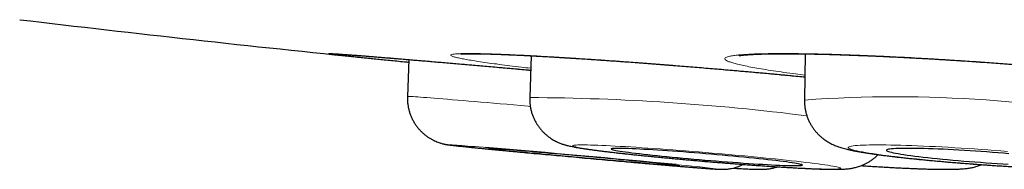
# Model space of a CAD drawing. Header units: millimetres. Extents: x 8 to 315, y 12 to 486.
# Tile 9 of 256: x 155.578 to 161.866, y 185.482 to 186.438. Entities that reach past the tile are written whole.
import ezdxf

# ---------------------------------------------------------------- set-up
doc = ezdxf.new("R2010")
doc.units = ezdxf.units.MM

msp = doc.modelspace()

# ---------------------------------------------------------------- linework, layer by layer
at = {"color": 7, "linetype": 'Continuous', "lineweight": 30}
for p, q in [((160.5953, 186.2198), (160.5899, 185.925)), ((158.0631, 186.1832), (158.0543, 185.9476)), ((158.8436, 186.2078), (158.8352, 185.9406))]:
    msp.add_line(p, q, dxfattribs=at)
at = {"color": 252, "linetype": 'Continuous', "lineweight": 0, "flags": 128}
for points in [[(158.0543, 185.9476), (158.0543, 185.9476), (158.0553, 185.9478), (158.0585, 185.9479), (158.0637, 185.9477), (158.071, 185.9474), (158.0803, 185.9469), (158.0917, 185.9462), (158.1051, 185.9453), (158.1204, 185.9442), (158.1377, 185.943), (158.157, 185.9415), (158.1781, 185.9399), (158.2011, 185.9382), (158.226, 185.9362), (158.2526, 185.9341), (158.2809, 185.9318), (158.3108, 185.9294), (158.3424, 185.9268), (158.3756, 185.924), (158.4103, 185.9211), (158.4463, 185.9181), (158.4838, 185.9149), (158.5226, 185.9116), (158.5626, 185.9082), (158.6038, 185.9047), (158.646, 185.901), (158.6893, 185.8973), (158.7335, 185.8934), (158.7786, 185.8895), (158.8244, 185.8855), (158.8386, 185.8842)], [(158.5527, 185.6211), (158.5383, 185.6223), (158.5113, 185.6245), (158.4859, 185.6266), (158.4622, 185.6285), (158.4402, 185.6302), (158.4201, 185.6318), (158.4019, 185.6331), (158.3855, 185.6344), (158.3711, 185.6354), (158.3587, 185.6362), (158.3483, 185.6369), (158.34, 185.6374), (158.3337, 185.6376), (158.3295, 185.6377), (158.3274, 185.6376), (158.3274, 185.6374), (158.3294, 185.6369), (158.3336, 185.6362), (158.3398, 185.6354), (158.3481, 185.6343), (158.3584, 185.6331), (158.3708, 185.6317), (158.3851, 185.6302), (158.4014, 185.6284), (158.4196, 185.6265), (158.4397, 185.6245), (158.4616, 185.6223), (158.4853, 185.6199), (158.5106, 185.6174), (158.5376, 185.6147), (158.5662, 185.6119), (158.5963, 185.609), (158.6278, 185.606), (158.6607, 185.6028), (158.6949, 185.5996), (158.7302, 185.5962), (158.7667, 185.5928), (158.8042, 185.5893), (158.8426, 185.5857), (158.8624, 185.5838)], [(160.8217, 185.4882), (160.8208, 185.4897), (160.8178, 185.4914), (160.8127, 185.4932), (160.8055, 185.4952), (160.7963, 185.4973), (160.785, 185.4996), (160.7717, 185.5021), (160.7565, 185.5047), (160.7393, 185.5074), (160.7202, 185.5103), (160.6993, 185.5132), (160.6766, 185.5163), (160.6521, 185.5195), (160.626, 185.5228), (160.5983, 185.5262), (160.569, 185.5297), (160.5382, 185.5333), (160.506, 185.5369), (160.4725, 185.5406), (160.4378, 185.5443), (160.4019, 185.5481), (160.3649, 185.5518), (160.327, 185.5557), (160.2882, 185.5595), (160.2486, 185.5633), (160.2083, 185.5671), (160.1674, 185.5709), (160.126, 185.5747), (160.0842, 185.5785), (160.0422, 185.5822), (159.9999, 185.5858), (159.9576, 185.5894), (159.9153, 185.5929), (159.8731, 185.5963), (159.8311, 185.5997), (159.7895, 185.6029), (159.7483, 185.6061), (159.7076, 185.6091), (159.6675, 185.612), (159.6282, 185.6148), (159.5897, 185.6175), (159.5522, 185.62), (159.5156, 185.6223), (159.4802, 185.6246), (159.4459, 185.6266), (159.4129, 185.6285), (159.3813, 185.6302), (159.3511, 185.6318), (159.3224, 185.6332), (159.2952, 185.6344), (159.2697, 185.6354), (159.246, 185.6362), (159.2239, 185.6369), (159.2037, 185.6374), (159.1854, 185.6376), (159.169, 185.6377), (159.1545, 185.6376), (159.142, 185.6373), (159.1315, 185.6369), (159.123, 185.6362), (159.1167, 185.6353), (159.1124, 185.6343), (159.1102, 185.6331), (159.11, 185.6317), (159.112, 185.6301), (159.1161, 185.6284), (159.1222, 185.6265), (159.1304, 185.6244), (159.1407, 185.6222), (159.153, 185.6198), (159.1672, 185.6173), (159.1834, 185.6146), (159.2016, 185.6118), (159.2216, 185.6089), (159.2434, 185.6059), (159.267, 185.6027), (159.2923, 185.5995), (159.3192, 185.5961), (159.3478, 185.5927), (159.3778, 185.5892), (159.4093, 185.5856), (159.4421, 185.5819), (159.4763, 185.5782), (159.5116, 185.5745), (159.548, 185.5707), (159.5855, 185.5669), (159.6239, 185.5631), (159.6631, 185.5593), (159.7031, 185.5554), (159.7437, 185.5516), (159.7848, 185.5478), (159.8264, 185.5441), (159.8683, 185.5403), (159.9105, 185.5367), (159.9528, 185.533), (159.9952, 185.5295), (160.0374, 185.526), (160.0795, 185.5226), (160.1213, 185.5193), (160.1628, 185.5161), (160.2037, 185.513), (160.2441, 185.5101), (160.2838, 185.5072), (160.3227, 185.5045), (160.3607, 185.5019), (160.3978, 185.4995), (160.4338, 185.4972), (160.4687, 185.4951), (160.5023, 185.4931), (160.5347, 185.4913), (160.5656, 185.4896), (160.5951, 185.4881), (160.623, 185.4869), (160.6493, 185.4857), (160.6739, 185.4848), (160.6969, 185.4841), (160.718, 185.4835), (160.7373, 185.4831), (160.7546, 185.4829), (160.7701, 185.483), (160.7836, 185.4831), (160.7951, 185.4835), (160.8046, 185.4841), (160.812, 185.4849), (160.8173, 185.4858), (160.8206, 185.4869), (160.8217, 185.4882)], [(161.887, 185.5965), (161.8452, 185.5998), (161.8031, 185.603), (161.7608, 185.6062), (161.7184, 185.6092), (161.676, 185.6121), (161.6338, 185.6149), (161.5918, 185.6176), (161.5501, 185.6201), (161.5088, 185.6224), (161.4681, 185.6246), (161.428, 185.6267), (161.3886, 185.6286), (161.35, 185.6303), (161.3124, 185.6318), (161.2758, 185.6332), (161.2403, 185.6344), (161.206, 185.6354), (161.1729, 185.6363), (161.1412, 185.6369), (161.1109, 185.6374), (161.0821, 185.6376), (161.055, 185.6377), (161.0294, 185.6376), (161.0055, 185.6373), (160.9835, 185.6368), (160.9632, 185.6362), (160.9448, 185.6353), (160.9283, 185.6343), (160.9137, 185.633), (160.9012, 185.6316), (160.8906, 185.6301), (160.8821, 185.6283), (160.8757, 185.6264), (160.8713, 185.6243), (160.8691, 185.6221), (160.8689, 185.6197), (160.8708, 185.6172), (160.8749, 185.6145), (160.881, 185.6117), (160.8891, 185.6088), (160.8993, 185.6058), (160.9116, 185.6026), (160.9258, 185.5994), (160.942, 185.596), (160.9601, 185.5926), (160.9801, 185.589), (161.0019, 185.5855), (161.0254, 185.5818), (161.0507, 185.5781), (161.0777, 185.5744), (161.1062, 185.5706), (161.1362, 185.5668), (161.1677, 185.5629), (161.2006, 185.5591), (161.2347, 185.5553), (161.27, 185.5515), (161.3065, 185.5477), (161.3439, 185.5439), (161.3823, 185.5402), (161.4216, 185.5365), (161.4616, 185.5329), (161.5022, 185.5294), (161.5434, 185.5259), (161.585, 185.5225), (161.627, 185.5192), (161.6692, 185.516), (161.7116, 185.5129), (161.754, 185.51), (161.7963, 185.5071), (161.8384, 185.5044), (161.8803, 185.5018)]]:
    msp.add_lwpolyline(points, dxfattribs=at)
at = {"color": 7, "linetype": 'Continuous', "lineweight": 30, "flags": 128}
for points in [[(159.7931, 185.5052), (159.792, 185.5056), (159.7889, 185.5061), (159.7837, 185.5068), (159.7764, 185.5077), (159.7671, 185.5088), (159.7557, 185.5101), (159.7424, 185.5115), (159.7271, 185.5131), (159.71, 185.5148), (159.691, 185.5168), (159.6703, 185.5188), (159.6479, 185.521), (159.6239, 185.5234), (159.5984, 185.5258), (159.5715, 185.5284), (159.5432, 185.5311), (159.5136, 185.5339), (159.483, 185.5368), (159.4513, 185.5398), (159.4186, 185.5429), (159.3852, 185.546), (159.351, 185.5491), (159.3163, 185.5523), (159.2811, 185.5555), (159.2456, 185.5588), (159.2099, 185.562), (159.174, 185.5652), (159.1382, 185.5685), (159.1026, 185.5717), (159.0672, 185.5748), (159.0322, 185.5779), (158.9977, 185.581), (158.9639, 185.5839), (158.9308, 185.5868), (158.8986, 185.5896), (158.8674, 185.5923), (158.8373, 185.5949), (158.8083, 185.5974), (158.7807, 185.5997), (158.7544, 185.6019), (158.7296, 185.604), (158.7064, 185.6059), (158.6848, 185.6076), (158.6649, 185.6092), (158.6468, 185.6107), (158.6306, 185.6119), (158.6162, 185.613), (158.6038, 185.6139), (158.5934, 185.6146), (158.5851, 185.6151), (158.5788, 185.6154), (158.5745, 185.6156), (158.5724, 185.6155), (158.5724, 185.6153), (158.5745, 185.6148), (158.5787, 185.6142), (158.5849, 185.6134), (158.5932, 185.6124), (158.6036, 185.6113), (158.6159, 185.6099), (158.6302, 185.6084), (158.6465, 185.6067), (158.6645, 185.6049), (158.6843, 185.6029), (158.7059, 185.6007), (158.7291, 185.5985), (158.7539, 185.5961), (158.7801, 185.5935), (158.8077, 185.5909), (158.8367, 185.5881), (158.8668, 185.5853), (158.898, 185.5823), (158.9302, 185.5793), (158.9632, 185.5763), (158.997, 185.5731), (159.0315, 185.5699), (159.0665, 185.5667), (159.1018, 185.5635), (159.1375, 185.5603), (159.1733, 185.557), (159.2091, 185.5538), (159.2449, 185.5506), (159.2804, 185.5474), (159.3156, 185.5443), (159.3503, 185.5412), (159.3845, 185.5382), (159.418, 185.5353), (159.4506, 185.5324), (159.4823, 185.5297), (159.513, 185.527), (159.5426, 185.5245), (159.5709, 185.5221), (159.5979, 185.5198), (159.6234, 185.5177), (159.6474, 185.5157), (159.6699, 185.5139), (159.6906, 185.5122), (159.7096, 185.5107), (159.7268, 185.5094), (159.7421, 185.5082), (159.7554, 185.5072), (159.7668, 185.5064), (159.7762, 185.5058), (159.7836, 185.5054), (159.7888, 185.5051), (159.792, 185.5051), (159.7931, 185.5052)], [(160.5766, 185.5089), (160.5756, 185.5102), (160.5726, 185.5116), (160.5674, 185.5132), (160.5602, 185.515), (160.5509, 185.5169), (160.5396, 185.519), (160.5264, 185.5212), (160.5112, 185.5236), (160.4941, 185.526), (160.4752, 185.5286), (160.4545, 185.5314), (160.4322, 185.5342), (160.4082, 185.5371), (160.3828, 185.54), (160.3559, 185.5431), (160.3276, 185.5462), (160.2981, 185.5494), (160.2675, 185.5526), (160.2358, 185.5558), (160.2032, 185.559), (160.1697, 185.5623), (160.1356, 185.5655), (160.1009, 185.5687), (160.0657, 185.5719), (160.0301, 185.5751), (159.9944, 185.5782), (159.9585, 185.5812), (159.9227, 185.5842), (159.887, 185.587), (159.8516, 185.5898), (159.8166, 185.5925), (159.7821, 185.5951), (159.7482, 185.5976), (159.7151, 185.5999), (159.6828, 185.6021), (159.6516, 185.6041), (159.6214, 185.606), (159.5923, 185.6078), (159.5646, 185.6093), (159.5383, 185.6108), (159.5134, 185.612), (159.4901, 185.6131), (159.4685, 185.6139), (159.4485, 185.6146), (159.4303, 185.6151), (159.414, 185.6154), (159.3996, 185.6156), (159.3871, 185.6155), (159.3767, 185.6152), (159.3682, 185.6148), (159.3618, 185.6142), (159.3575, 185.6133), (159.3553, 185.6123), (159.3552, 185.6112), (159.3572, 185.6098), (159.3613, 185.6083), (159.3675, 185.6066), (159.3758, 185.6047), (159.3861, 185.6027), (159.3983, 185.6006), (159.4126, 185.5983), (159.4287, 185.5959), (159.4467, 185.5933), (159.4665, 185.5907), (159.488, 185.5879), (159.5112, 185.5851), (159.5359, 185.5821), (159.5621, 185.5791), (159.5897, 185.576), (159.6186, 185.5729), (159.6487, 185.5697), (159.6798, 185.5665), (159.712, 185.5633), (159.745, 185.56), (159.7788, 185.5568), (159.8133, 185.5535), (159.8483, 185.5503), (159.8836, 185.5472), (159.9193, 185.544), (159.9551, 185.541), (159.991, 185.538), (160.0268, 185.535), (160.0623, 185.5322), (160.0975, 185.5295), (160.1323, 185.5268), (160.1665, 185.5243), (160.2, 185.5219), (160.2327, 185.5197), (160.2645, 185.5175), (160.2953, 185.5156), (160.3249, 185.5137), (160.3533, 185.5121), (160.3803, 185.5106), (160.4059, 185.5093), (160.43, 185.5081), (160.4525, 185.5071), (160.4733, 185.5064), (160.4924, 185.5058), (160.5096, 185.5054), (160.525, 185.5051), (160.5385, 185.5051), (160.5499, 185.5053), (160.5594, 185.5056), (160.5668, 185.5062), (160.5722, 185.5069), (160.5754, 185.5078), (160.5766, 185.5089)], [(161.8962, 185.5814), (161.8615, 185.5844), (161.8263, 185.5873), (161.7907, 185.5901), (161.7549, 185.5927), (161.719, 185.5953), (161.6832, 185.5978), (161.6474, 185.6001), (161.612, 185.6023), (161.5769, 185.6043), (161.5424, 185.6062), (161.5084, 185.6079), (161.4753, 185.6095), (161.443, 185.6109), (161.4116, 185.6121), (161.3814, 185.6131), (161.3523, 185.614), (161.3245, 185.6147), (161.2981, 185.6152), (161.2732, 185.6155), (161.2499, 185.6156), (161.2281, 185.6155), (161.2081, 185.6152), (161.1899, 185.6147), (161.1735, 185.6141), (161.1591, 185.6133), (161.1465, 185.6122), (161.136, 185.6111), (161.1275, 185.6097), (161.1211, 185.6081), (161.1167, 185.6064), (161.1145, 185.6046), (161.1143, 185.6026), (161.1163, 185.6004), (161.1204, 185.5981), (161.1265, 185.5957), (161.1347, 185.5931), (161.145, 185.5904), (161.1572, 185.5877), (161.1715, 185.5848), (161.1876, 185.5819), (161.2056, 185.5788), (161.2253, 185.5758), (161.2468, 185.5726), (161.27, 185.5694), (161.2947, 185.5662), (161.3209, 185.563), (161.3485, 185.5597), (161.3774, 185.5565), (161.4075, 185.5533), (161.4387, 185.5501), (161.4708, 185.5469), (161.5039, 185.5438), (161.5377, 185.5407), (161.5722, 185.5377), (161.6072, 185.5348), (161.6426, 185.532), (161.6783, 185.5292), (161.7142, 185.5266), (161.7501, 185.5241), (161.7859, 185.5217), (161.8215, 185.5195), (161.8567, 185.5174), (161.8916, 185.5154)]]:
    msp.add_lwpolyline(points, dxfattribs=at)
at = {"color": 7, "linetype": 'Continuous', "lineweight": 30}
for centre, radius, start, end in [((170.9569, 315.5254), 130, 263.205953, 264.190243), ((149.7902, 81.4218), 104.5671, 84.52287, 85.193071), ((170.2176, 307.8555), 122.7978, 264.694235, 264.965329)]:
    msp.add_arc(centre, radius, start, end, dxfattribs=at)
at = {"color": 252, "linetype": 'Continuous', "lineweight": 0}
for centre, radius, start, end in [((158.7509, 171.1641), 14.7767, 82.78846, 89.67349), ((161.1724, 177.7238), 8.2217, 77.86146, 94.06295), ((161.3411, 205.29), 19.8497, 264.50707, 266.2363), ((159.2163, 179.0057), 6.5294, 82.7694, 85.12713)]:
    msp.add_arc(centre, radius, start, end, dxfattribs=at)
for points, knots in [([(158.8407, 186.1158), (158.8363, 186.1161), (158.8084, 186.1186), (158.7586, 186.123), (158.6915, 186.129), (158.626, 186.1348), (158.5613, 186.1404), (158.4973, 186.146), (158.434, 186.1515), (158.3716, 186.157), (158.3106, 186.1622), (158.2519, 186.1673), (158.1956, 186.1721), (158.1416, 186.1767), (158.0893, 186.1811), (158.0386, 186.1854), (157.9896, 186.1894), (157.9424, 186.1934), (157.8975, 186.197), (157.8553, 186.2005), (157.8161, 186.2036), (157.7798, 186.2065), (157.7458, 186.2092), (157.7141, 186.2116), (157.6849, 186.2138), (157.6582, 186.2158), (157.6343, 186.2175), (157.6136, 186.2189), (157.5959, 186.22), (157.5813, 186.2209), (157.5694, 186.2215), (157.5603, 186.2219), (157.5542, 186.2219), (157.551, 186.2217), (157.5509, 186.2212), (157.5539, 186.2205), (157.5598, 186.2195), (157.5685, 186.2182), (157.58, 186.2167), (157.5947, 186.2149), (157.6106, 186.213), (157.623, 186.2116), (157.6283, 186.211)], [0, 0, 0, 0, 0.004937, 0.031091, 0.056326, 0.081561, 0.106971, 0.132381, 0.158344, 0.184307, 0.21046, 0.236614, 0.261849, 0.287084, 0.312494, 0.337904, 0.363867, 0.38983, 0.415984, 0.442138, 0.467372, 0.492607, 0.518017, 0.543427, 0.56939, 0.595353, 0.621507, 0.647661, 0.672896, 0.69813, 0.72354, 0.74895, 0.774913, 0.800876, 0.82703, 0.853184, 0.878419, 0.903653, 0.929063, 0.954473, 0.980436, 1, 1, 1, 1]), ([(160.5926, 186.0725), (160.5682, 186.0749), (160.5084, 186.0807), (160.4102, 186.0898), (160.2993, 186.1), (160.1871, 186.11), (160.0742, 186.1198), (159.961, 186.1294), (159.8479, 186.1387), (159.7354, 186.1477), (159.6243, 186.1564), (159.515, 186.1646), (159.408, 186.1724), (159.3037, 186.1798), (159.2023, 186.1867), (159.1048, 186.193), (159.0114, 186.1987), (158.9227, 186.2039), (158.8389, 186.2084), (158.7602, 186.2124), (158.6872, 186.2156), (158.6203, 186.2183), (158.5599, 186.2202), (158.506, 186.2214), (158.4587, 186.222), (158.4186, 186.2218), (158.3857, 186.221), (158.3603, 186.2195), (158.3424, 186.2173), (158.3321, 186.2144), (158.3292, 186.2108), (158.334, 186.2067), (158.3466, 186.2019), (158.3668, 186.1964), (158.3944, 186.1904), (158.4292, 186.1839), (158.4711, 186.1769), (158.5203, 186.1693), (158.5762, 186.1613), (158.6386, 186.1529), (158.7074, 186.1441), (158.7746, 186.1358), (158.8213, 186.1303), (158.8411, 186.128)], [0, 0, 0, 0, 0.017038, 0.041805, 0.066601, 0.091368, 0.116051, 0.140734, 0.165502, 0.190298, 0.215065, 0.239748, 0.264431, 0.289198, 0.313994, 0.338761, 0.363444, 0.388127, 0.412895, 0.437691, 0.462458, 0.487141, 0.511824, 0.536591, 0.561387, 0.586154, 0.610837, 0.63552, 0.660288, 0.685084, 0.709851, 0.734534, 0.759217, 0.783984, 0.80878, 0.833547, 0.85823, 0.882913, 0.907681, 0.932477, 0.957244, 0.981927, 1, 1, 1, 1]), ([(162.3798, 186.1143), (162.3445, 186.1175), (162.2737, 186.124), (162.1644, 186.1335), (162.0533, 186.1427), (161.941, 186.1516), (161.828, 186.16), (161.7147, 186.1681), (161.6015, 186.1757), (161.4888, 186.1829), (161.3775, 186.1895), (161.2682, 186.1956), (161.1611, 186.201), (161.0566, 186.2059), (160.9551, 186.2102), (160.8574, 186.2139), (160.7639, 186.2169), (160.6751, 186.2192), (160.5911, 186.2208), (160.5123, 186.2217), (160.4392, 186.222), (160.3722, 186.2216), (160.3117, 186.2204), (160.2577, 186.2186), (160.2103, 186.2161), (160.1701, 186.2129), (160.1371, 186.2091), (160.1117, 186.2046), (160.0937, 186.1996), (160.0833, 186.1939), (160.0804, 186.1877), (160.0851, 186.1809), (160.0977, 186.1736), (160.1178, 186.1659), (160.1454, 186.1577), (160.1802, 186.1491), (160.2221, 186.1402), (160.2713, 186.1309), (160.3272, 186.1213), (160.3897, 186.1115), (160.4584, 186.1016), (160.5259, 186.0923), (160.5728, 186.0864), (160.5928, 186.0839)], [0, 0, 0, 0, 0.024491, 0.049067, 0.07367, 0.098245, 0.122737, 0.147228, 0.171803, 0.196407, 0.220982, 0.245473, 0.269964, 0.29454, 0.319143, 0.343718, 0.36821, 0.392701, 0.417276, 0.44188, 0.466455, 0.490946, 0.515438, 0.540013, 0.564616, 0.589191, 0.613683, 0.638174, 0.662749, 0.687353, 0.711928, 0.736419, 0.760911, 0.785486, 0.810089, 0.834664, 0.859156, 0.883647, 0.908222, 0.932826, 0.957401, 0.981892, 1, 1, 1, 1])]:
    msp.add_open_spline(points, degree=3, knots=knots, dxfattribs=at)
at = {"color": 7, "linetype": 'Continuous', "lineweight": 30}
for points, knots in [([(157.5756, 186.2208), (157.5755, 186.2208), (157.5754, 186.2208), (157.5766, 186.2208), (157.5793, 186.2207), (157.5841, 186.2205), (157.5908, 186.2201), (157.5998, 186.2196), (157.6109, 186.2189), (157.6241, 186.2181), (157.6393, 186.217), (157.6565, 186.2158), (157.6755, 186.2144), (157.6963, 186.2129), (157.7189, 186.2112), (157.7432, 186.2093), (157.7693, 186.2073), (157.7972, 186.2051), (157.8268, 186.2027), (157.858, 186.2002), (157.8907, 186.1975), (157.925, 186.1947), (157.9606, 186.1918), (157.9976, 186.1887), (158.0358, 186.1855), (158.0752, 186.1822), (158.116, 186.1788), (158.1581, 186.1752), (158.2016, 186.1715), (158.2463, 186.1677), (158.2923, 186.1638), (158.3394, 186.1597), (158.3875, 186.1555), (158.4365, 186.1513), (158.4862, 186.147), (158.5365, 186.1426), (158.5875, 186.1381), (158.6392, 186.1336), (158.6917, 186.1289), (158.745, 186.1242), (158.7947, 186.1198), (158.8268, 186.1169), (158.8407, 186.1157)], [0, 0, 0, 0, 0.00421, 0.018826, 0.036017, 0.055678, 0.07746, 0.100907, 0.125539, 0.150713, 0.176522, 0.20269, 0.229008, 0.25531, 0.281603, 0.308032, 0.33465, 0.361416, 0.388287, 0.415225, 0.442193, 0.469146, 0.496046, 0.522861, 0.549558, 0.576142, 0.602732, 0.629465, 0.656324, 0.683279, 0.710298, 0.737352, 0.764404, 0.791416, 0.818357, 0.845198, 0.871912, 0.898571, 0.925364, 0.952331, 0.979366, 1, 1, 1, 1]), ([(157.6283, 186.211), (157.63, 186.2109), (157.6385, 186.2099), (157.6568, 186.2079), (157.6829, 186.2051), (157.7117, 186.202), (157.7428, 186.1988), (157.7765, 186.1953), (157.8131, 186.1916), (157.8525, 186.1876), (157.8948, 186.1834), (157.9396, 186.1789), (157.9864, 186.1743), (158.0274, 186.1703), (158.0533, 186.1678), (158.0625, 186.1669)], [0, 0, 0, 0, 0.021093, 0.107299, 0.193506, 0.276683, 0.35986, 0.443614, 0.527369, 0.612946, 0.698523, 0.784729, 0.870936, 0.954113, 1, 1, 1, 1]), ([(158.3954, 186.2188), (158.3955, 186.2188), (158.3955, 186.2188), (158.3975, 186.219), (158.4012, 186.2193), (158.407, 186.2196), (158.4148, 186.22), (158.4247, 186.2203), (158.4368, 186.2206), (158.4511, 186.2208), (158.4675, 186.2208), (158.4859, 186.2208), (158.5062, 186.2205), (158.5285, 186.2202), (158.5527, 186.2196), (158.5789, 186.219), (158.6069, 186.2181), (158.6366, 186.2171), (158.668, 186.2159), (158.701, 186.2146), (158.7355, 186.2131), (158.7714, 186.2114), (158.8086, 186.2096), (158.8471, 186.2076), (158.8869, 186.2055), (158.9282, 186.2032), (158.9708, 186.2008), (159.0149, 186.1982), (159.0601, 186.1954), (159.1066, 186.1925), (159.154, 186.1895), (159.2024, 186.1864), (159.2515, 186.1831), (159.3014, 186.1797), (159.3518, 186.1762), (159.4031, 186.1725), (159.4551, 186.1688), (159.5081, 186.1649), (159.5617, 186.1609), (159.6157, 186.1568), (159.6699, 186.1526), (159.7244, 186.1484), (159.7793, 186.144), (159.8346, 186.1396), (159.8901, 186.135), (159.9458, 186.1304), (160.0016, 186.1258), (160.0574, 186.121), (160.1131, 186.1162), (160.1687, 186.1114), (160.2242, 186.1065), (160.2793, 186.1016), (160.334, 186.0966), (160.3883, 186.0916), (160.4423, 186.0866), (160.4959, 186.0816), (160.546, 186.0768), (160.578, 186.0737), (160.5926, 186.0723)], [0, 0, 0, 0, 0.007466, 0.018519, 0.031187, 0.044227, 0.058448, 0.073659, 0.089689, 0.106346, 0.12344, 0.14086, 0.158315, 0.176123, 0.194206, 0.212507, 0.230972, 0.249557, 0.268222, 0.286928, 0.305643, 0.324325, 0.34295, 0.361521, 0.380093, 0.398786, 0.417582, 0.436459, 0.455391, 0.474357, 0.493331, 0.512282, 0.531188, 0.550027, 0.56878, 0.587507, 0.606328, 0.625273, 0.644266, 0.663215, 0.682035, 0.700774, 0.719676, 0.738551, 0.75743, 0.776338, 0.7953, 0.814202, 0.833067, 0.852007, 0.870965, 0.889866, 0.90866, 0.92748, 0.946402, 0.965302, 0.984212, 1, 1, 1, 1]), ([(160.1722, 186.2081), (160.1722, 186.2081), (160.1722, 186.2081), (160.1742, 186.2085), (160.1779, 186.2092), (160.1835, 186.21), (160.1912, 186.211), (160.201, 186.2121), (160.213, 186.2133), (160.2272, 186.2144), (160.2434, 186.2155), (160.2616, 186.2166), (160.2819, 186.2175), (160.3042, 186.2184), (160.3286, 186.2192), (160.3548, 186.2198), (160.383, 186.2203), (160.413, 186.2206), (160.4446, 186.2208), (160.4778, 186.2208), (160.5126, 186.2207), (160.5487, 186.2204), (160.5861, 186.2199), (160.6249, 186.2193), (160.6651, 186.2185), (160.7068, 186.2176), (160.7499, 186.2165), (160.7943, 186.2152), (160.8399, 186.2137), (160.8866, 186.2121), (160.9344, 186.2104), (160.983, 186.2085), (161.0323, 186.2064), (161.0823, 186.2042), (161.133, 186.2018), (161.1845, 186.1993), (161.2369, 186.1966), (161.2901, 186.1938), (161.3438, 186.1908), (161.3978, 186.1878), (161.452, 186.1846), (161.5066, 186.1812), (161.5616, 186.1778), (161.6169, 186.1742), (161.6724, 186.1705), (161.7281, 186.1666), (161.7838, 186.1627), (161.8395, 186.1587), (161.8951, 186.1545), (161.9506, 186.1503), (162.0058, 186.146), (162.0605, 186.1416), (162.1149, 186.1371), (162.169, 186.1326), (162.2227, 186.1279), (162.2759, 186.1233), (162.3264, 186.1187), (162.3683, 186.1148), (162.4096, 186.111), (162.4524, 186.1069), (162.5023, 186.102), (162.5514, 186.0971), (162.5995, 186.0921), (162.6468, 186.0872), (162.693, 186.0822), (162.7383, 186.0772), (162.7825, 186.0722), (162.8255, 186.0672), (162.8672, 186.0622), (162.9075, 186.0572), (162.9463, 186.0523), (162.9837, 186.0474), (163.0196, 186.0426), (163.0541, 186.0378), (163.087, 186.0331), (163.1184, 186.0284), (163.1437, 186.0245), (163.1579, 186.0222), (163.1628, 186.0214)], [0, 0, 0, 0, 0.005059, 0.013338, 0.022133, 0.0317, 0.041987, 0.052925, 0.064415, 0.076346, 0.088622, 0.101071, 0.113724, 0.126666, 0.139842, 0.153204, 0.16671, 0.180323, 0.194009, 0.207738, 0.221482, 0.23521, 0.248905, 0.262577, 0.276307, 0.290133, 0.304036, 0.317998, 0.332, 0.346022, 0.360046, 0.374048, 0.388012, 0.401921, 0.415781, 0.429661, 0.443643, 0.457692, 0.471749, 0.485738, 0.499617, 0.513546, 0.527531, 0.541509, 0.5555, 0.569522, 0.583588, 0.597557, 0.611563, 0.625604, 0.639629, 0.653587, 0.667469, 0.681497, 0.695496, 0.70949, 0.7235, 0.735874, 0.743266, 0.757235, 0.771154, 0.785055, 0.798962, 0.812891, 0.826873, 0.840795, 0.854753, 0.868737, 0.882693, 0.896568, 0.910318, 0.924152, 0.937922, 0.951658, 0.965377, 0.979099, 0.992839, 1, 1, 1, 1]), ([(158.0545, 185.9476), (158.0543, 185.9453), (158.0537, 185.9353), (158.0544, 185.9175), (158.0567, 185.8945), (158.0608, 185.8719), (158.0665, 185.85), (158.0737, 185.8288), (158.0823, 185.8085), (158.0923, 185.7891), (158.1035, 185.7708), (158.1158, 185.7535), (158.1291, 185.7374), (158.1432, 185.7226), (158.1579, 185.709), (158.1732, 185.6966), (158.1888, 185.6856), (158.2045, 185.676), (158.2199, 185.6677), (158.2347, 185.6609), (158.2482, 185.6554), (158.2602, 185.6512), (158.2704, 185.648), (158.2791, 185.6457), (158.2865, 185.6438), (158.293, 185.6424), (158.2987, 185.6412), (158.304, 185.6403), (158.309, 185.6394), (158.3142, 185.6386), (158.3201, 185.6377), (158.3285, 185.6366), (158.3389, 185.6353), (158.3518, 185.6338), (158.3655, 185.6322), (158.3808, 185.6306), (158.3979, 185.6288), (158.4163, 185.6268), (158.4362, 185.6248), (158.4576, 185.6226), (158.4805, 185.6203), (158.5048, 185.6179), (158.5305, 185.6154), (158.5576, 185.6127), (158.5861, 185.61), (158.6158, 185.6071), (158.6467, 185.6041), (158.6787, 185.6011), (158.7118, 185.5979), (158.746, 185.5947), (158.781, 185.5914), (158.817, 185.5881), (158.8437, 185.5856), (158.8586, 185.5842), (158.861, 185.584)], [0, 0, 0, 0, 0.004723, 0.021335, 0.037746, 0.05396, 0.069981, 0.085807, 0.101436, 0.116864, 0.132084, 0.147084, 0.16185, 0.176366, 0.190604, 0.204532, 0.218099, 0.231225, 0.24378, 0.255544, 0.266218, 0.275585, 0.283718, 0.290951, 0.297714, 0.304449, 0.311521, 0.319355, 0.328529, 0.339833, 0.354569, 0.375504, 0.412875, 0.443856, 0.473258, 0.504367, 0.53445, 0.563991, 0.593219, 0.622248, 0.651144, 0.679948, 0.708684, 0.737371, 0.766019, 0.794637, 0.823233, 0.85181, 0.880372, 0.908921, 0.937461, 0.965993, 0.994518, 1, 1, 1, 1]), ([(158.8354, 185.9406), (158.8352, 185.9352), (158.8348, 185.922), (158.8362, 185.9011), (158.8394, 185.8782), (158.8443, 185.8559), (158.8507, 185.8342), (158.8587, 185.8134), (158.868, 185.7935), (158.8786, 185.7746), (158.8903, 185.7568), (158.9029, 185.7402), (158.9164, 185.7249), (158.9305, 185.7108), (158.9448, 185.6982), (158.9593, 185.687), (158.9734, 185.6774), (158.987, 185.6691), (158.9998, 185.6621), (159.0118, 185.6562), (159.0231, 185.6513), (159.0337, 185.647), (159.0438, 185.6434), (159.0537, 185.6401), (159.0636, 185.6371), (159.074, 185.6343), (159.0856, 185.6314), (159.0999, 185.6282), (159.1172, 185.6247), (159.137, 185.6211), (159.1578, 185.6177), (159.1794, 185.6143), (159.2022, 185.611), (159.2266, 185.6076), (159.2519, 185.6042), (159.2782, 185.6008), (159.3056, 185.5974), (159.3342, 185.5939), (159.3639, 185.5905), (159.3948, 185.5869), (159.4268, 185.5834), (159.4598, 185.5797), (159.4938, 185.5761), (159.5287, 185.5725), (159.5645, 185.5688), (159.6012, 185.5651), (159.6385, 185.5614), (159.6765, 185.5578), (159.7151, 185.5541), (159.7543, 185.5504), (159.7938, 185.5468), (159.8337, 185.5432), (159.8739, 185.5397), (159.9143, 185.5362), (159.9547, 185.5327), (159.9952, 185.5293), (160.0356, 185.526), (160.0759, 185.5227), (160.116, 185.5196), (160.1557, 185.5165), (160.1951, 185.5135), (160.2339, 185.5106), (160.2723, 185.5078), (160.3099, 185.5052), (160.3469, 185.5026), (160.3832, 185.5002), (160.4185, 185.4979), (160.453, 185.4958), (160.4864, 185.4937), (160.5189, 185.4918), (160.5502, 185.4901), (160.5805, 185.4885), (160.6095, 185.4871), (160.6373, 185.4858), (160.6639, 185.4847), (160.6893, 185.4837), (160.7135, 185.4829), (160.7365, 185.4823), (160.7585, 185.4819), (160.7798, 185.4817), (160.801, 185.4817), (160.821, 185.4821), (160.8386, 185.4828), (160.8531, 185.4837), (160.8651, 185.4848), (160.8761, 185.4861), (160.8871, 185.4877), (160.8982, 185.4897), (160.91, 185.4922), (160.9224, 185.4953), (160.9358, 185.4993), (160.9503, 185.5043), (160.9657, 185.5105), (160.9821, 185.5183), (160.9991, 185.5276), (161.0163, 185.5386), (161.0332, 185.5511), (161.0479, 185.5635), (161.0565, 185.5722), (161.0599, 185.5757)], [0, 0, 0, 0, 0.005144, 0.012531, 0.019831, 0.027046, 0.034177, 0.041223, 0.048183, 0.055053, 0.061827, 0.068495, 0.075044, 0.081449, 0.087679, 0.093691, 0.099442, 0.10491, 0.110113, 0.115118, 0.120033, 0.124996, 0.130116, 0.135578, 0.141604, 0.148498, 0.156722, 0.167129, 0.181851, 0.198075, 0.212904, 0.22681, 0.241507, 0.255578, 0.269275, 0.282734, 0.296031, 0.309211, 0.322306, 0.335335, 0.348313, 0.36125, 0.374156, 0.387035, 0.399894, 0.412735, 0.425561, 0.438376, 0.451181, 0.463978, 0.476769, 0.489555, 0.502337, 0.515116, 0.527894, 0.540671, 0.553448, 0.566226, 0.579006, 0.591789, 0.604576, 0.617368, 0.630167, 0.642974, 0.65579, 0.668619, 0.681461, 0.694321, 0.707202, 0.720107, 0.733044, 0.74602, 0.759043, 0.772128, 0.785291, 0.798559, 0.811969, 0.825578, 0.839479, 0.853841, 0.868999, 0.885797, 0.900073, 0.910186, 0.917855, 0.924493, 0.930392, 0.935829, 0.941032, 0.946185, 0.951392, 0.956804, 0.96252, 0.96858, 0.974957, 0.981581, 0.988375, 0.995279, 1, 1, 1, 1]), ([(160.5899, 185.925), (160.5899, 185.9247), (160.5895, 185.9165), (160.5903, 185.9005), (160.5925, 185.8773), (160.5966, 185.8546), (160.6023, 185.8325), (160.6096, 185.8112), (160.6183, 185.7907), (160.6283, 185.7713), (160.6395, 185.7529), (160.6516, 185.7357), (160.6646, 185.7198), (160.6782, 185.7052), (160.6921, 185.692), (160.7062, 185.6802), (160.7201, 185.6698), (160.7337, 185.6607), (160.7469, 185.6528), (160.7597, 185.6459), (160.7721, 185.6399), (160.7844, 185.6345), (160.7966, 185.6296), (160.8092, 185.625), (160.8226, 185.6206), (160.8377, 185.6161), (160.8564, 185.6111), (160.8786, 185.6059), (160.9032, 185.6008), (160.9279, 185.5961), (160.9531, 185.5916), (160.9794, 185.5874), (161.0071, 185.5831), (161.0354, 185.579), (161.0646, 185.575), (161.0948, 185.571), (161.1259, 185.5671), (161.158, 185.5632), (161.1912, 185.5594), (161.2252, 185.5556), (161.2602, 185.5518), (161.2961, 185.5481), (161.3327, 185.5444), (161.3701, 185.5408), (161.4082, 185.5372), (161.4469, 185.5337), (161.4861, 185.5302), (161.5258, 185.5268), (161.5659, 185.5235), (161.6063, 185.5203), (161.6469, 185.5172), (161.6877, 185.5142), (161.7285, 185.5112), (161.7694, 185.5084), (161.8101, 185.5057), (161.8507, 185.5031), (161.8911, 185.5007), (161.9311, 185.4983), (161.9707, 185.4962), (162.0098, 185.4941), (162.0483, 185.4922), (162.0862, 185.4904), (162.1235, 185.4888), (162.1599, 185.4873), (162.1956, 185.486), (162.2303, 185.4849), (162.2641, 185.4839), (162.2969, 185.4831), (162.3287, 185.4825), (162.3594, 185.482), (162.389, 185.4818), (162.4176, 185.4817), (162.4451, 185.4818), (162.4717, 185.4821), (162.4974, 185.4827), (162.5225, 185.4835), (162.5476, 185.4847), (162.574, 185.4865), (162.598, 185.4887), (162.619, 185.4915), (162.635, 185.4941), (162.6492, 185.4968), (162.6629, 185.5), (162.6764, 185.5036), (162.69, 185.5078), (162.7041, 185.5128), (162.7186, 185.5188), (162.7338, 185.5258), (162.7494, 185.5342), (162.7655, 185.544), (162.7817, 185.5553), (162.7977, 185.5682), (162.8133, 185.5826), (162.8282, 185.5983), (162.8421, 185.6153), (162.8548, 185.6334), (162.8663, 185.6526), (162.8764, 185.6726), (162.8853, 185.6941), (162.8926, 185.717), (162.8983, 185.7405), (162.9004, 185.7562), (162.9015, 185.7638)], [0, 0, 0, 0, 0.000281, 0.007467, 0.01457, 0.021593, 0.028539, 0.035408, 0.0422, 0.048913, 0.055541, 0.062077, 0.068508, 0.074815, 0.08098, 0.086985, 0.092826, 0.098523, 0.104132, 0.109738, 0.115431, 0.121336, 0.127624, 0.134511, 0.142302, 0.15147, 0.162894, 0.178653, 0.194783, 0.209325, 0.222953, 0.23734, 0.251091, 0.264445, 0.277537, 0.290445, 0.303219, 0.315892, 0.328486, 0.341019, 0.353503, 0.365946, 0.378358, 0.390742, 0.403105, 0.41545, 0.427781, 0.440099, 0.452408, 0.464709, 0.477006, 0.489298, 0.501588, 0.513878, 0.526168, 0.538461, 0.550757, 0.563058, 0.575367, 0.587685, 0.600015, 0.612358, 0.624719, 0.637101, 0.649507, 0.661944, 0.674418, 0.686936, 0.699511, 0.712155, 0.724887, 0.737733, 0.750729, 0.763929, 0.777418, 0.791335, 0.805938, 0.821775, 0.840358, 0.85208, 0.861006, 0.868763, 0.875658, 0.881987, 0.887978, 0.893809, 0.899614, 0.90547, 0.911465, 0.917643, 0.924005, 0.930525, 0.937163, 0.943882, 0.950654, 0.957461, 0.964288, 0.971129, 0.977979, 0.985546, 0.99303, 1, 1, 1, 1]), ([(159.4435, 185.5312), (159.4559, 185.5302), (159.4809, 185.528), (159.5179, 185.5247), (159.5545, 185.5215), (159.5902, 185.5184), (159.6251, 185.5154), (159.6591, 185.5125), (159.692, 185.5097), (159.7238, 185.507), (159.7545, 185.5044), (159.784, 185.5019), (159.8121, 185.4996), (159.8389, 185.4974), (159.8644, 185.4953), (159.8884, 185.4933), (159.9109, 185.4915), (159.9319, 185.4899), (159.9514, 185.4884), (159.9693, 185.487), (159.9857, 185.4858), (160.0006, 185.4847), (160.0142, 185.4838), (160.0267, 185.483), (160.0369, 185.4825), (160.0456, 185.4821), (160.0522, 185.4818), (160.0584, 185.4817), (160.0639, 185.4817), (160.0699, 185.4818), (160.0767, 185.482), (160.0845, 185.4824), (160.0936, 185.4831), (160.1045, 185.4844), (160.1176, 185.4864), (160.133, 185.4895), (160.1503, 185.494), (160.1688, 185.5002), (160.185, 185.5066), (160.1947, 185.5115), (160.1983, 185.5133)], [0, 0, 0, 0, 0.033067, 0.067035, 0.101008, 0.134987, 0.168974, 0.20297, 0.236977, 0.270996, 0.305032, 0.339087, 0.373167, 0.407277, 0.441425, 0.475624, 0.509888, 0.54424, 0.578713, 0.61336, 0.648264, 0.683575, 0.719574, 0.756882, 0.797249, 0.823322, 0.845817, 0.858459, 0.869342, 0.878813, 0.887568, 0.896188, 0.905106, 0.915025, 0.926589, 0.940228, 0.95576, 0.972488, 0.989909, 1, 1, 1, 1]), ([(160.1316, 185.4893), (160.1343, 185.4892), (160.1457, 185.4885), (160.1644, 185.4874), (160.1875, 185.486), (160.2093, 185.4849), (160.2297, 185.4839), (160.249, 185.4831), (160.2673, 185.4824), (160.2852, 185.4819), (160.3009, 185.4817), (160.3146, 185.4817), (160.3253, 185.482), (160.335, 185.4824), (160.3438, 185.4829), (160.3528, 185.4837), (160.3622, 185.4848), (160.3723, 185.4862), (160.3833, 185.4882), (160.3956, 185.4908), (160.4079, 185.494), (160.4162, 185.4967), (160.4199, 185.4978)], [0, 0, 0, 0, 0.022629, 0.094739, 0.167312, 0.240526, 0.314659, 0.390178, 0.467938, 0.549735, 0.640376, 0.702413, 0.75481, 0.791702, 0.823456, 0.851402, 0.87705, 0.901682, 0.926226, 0.951504, 0.978492, 1, 1, 1, 1]), ([(160.9522, 185.5052), (160.9632, 185.5045), (160.9873, 185.5029), (161.0239, 185.5006), (161.0621, 185.4983), (161.0996, 185.4961), (161.1364, 185.494), (161.1724, 185.4921), (161.2075, 185.4904), (161.2417, 185.4888), (161.275, 185.4873), (161.3072, 185.486), (161.3383, 185.4849), (161.3683, 185.4839), (161.3972, 185.4831), (161.4249, 185.4824), (161.4515, 185.482), (161.477, 185.4817), (161.5015, 185.4817), (161.5252, 185.4818), (161.5486, 185.4823), (161.5725, 185.4831), (161.5943, 185.4843), (161.6133, 185.4859), (161.6282, 185.4876), (161.6414, 185.4894), (161.654, 185.4916), (161.6664, 185.4941), (161.679, 185.4971), (161.692, 185.5007), (161.7056, 185.5052), (161.7158, 185.5089), (161.7215, 185.5114), (161.7223, 185.5117)], [0, 0, 0, 0, 0.030523, 0.067101, 0.103709, 0.140352, 0.177038, 0.213775, 0.250575, 0.287451, 0.324418, 0.361498, 0.398717, 0.43611, 0.473723, 0.511621, 0.549894, 0.588677, 0.628176, 0.668735, 0.71097, 0.756167, 0.807726, 0.843251, 0.869935, 0.893155, 0.91339, 0.931606, 0.948568, 0.964884, 0.981052, 0.997319, 1, 1, 1, 1])]:
    msp.add_open_spline(points, degree=3, knots=knots, dxfattribs=at)

doc.saveas('drawing.dxf')
